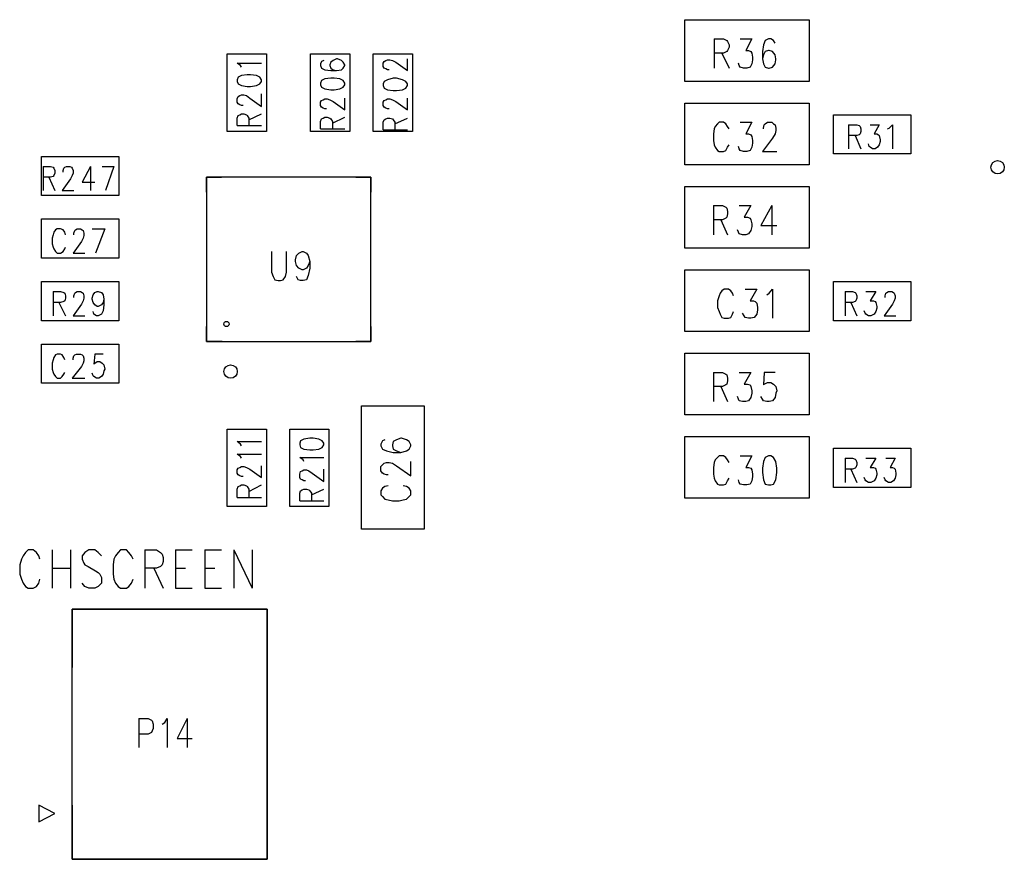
# Model space of a CAD drawing. Extents: x 11.9 to 28.1, y 10.8 to 21.2.
# Tile 12 of 53: x 14.6 to 15.7, y 17.4 to 18.4. Entities that reach past the tile are written whole.
import ezdxf

# ---------------------------------------------------------------- set-up
doc = ezdxf.new("R2010")
doc.units = 0
doc.header["$MEASUREMENT"] = 0
doc.layers.add('LAYNR1', color=2, linetype='Continuous')

msp = doc.modelspace()

# ---------------------------------------------------------------- linework, layer by layer
at = {"layer": 'LAYNR1', "color": 7}
for points in [[(15.348, 18.428), (15.497, 18.428)], [(15.348, 18.354), (15.348, 18.428)], [(15.497, 18.428), (15.497, 18.354)], [(15.383, 18.405), (15.383, 18.37)], [(15.383, 18.405), (15.394, 18.405)], [(15.394, 18.405), (15.398, 18.403)], [(15.398, 18.403), (15.399, 18.402)], [(15.399, 18.402), (15.401, 18.398)], [(15.414, 18.405), (15.428, 18.405)], [(15.428, 18.405), (15.421, 18.391)], [(15.444, 18.403), (15.442, 18.398)], [(15.448, 18.405), (15.444, 18.403)], [(15.451, 18.405), (15.448, 18.405)], [(15.454, 18.403), (15.451, 18.405)], [(15.456, 18.4), (15.454, 18.403)], [(15.398, 18.39), (15.394, 18.388)], [(15.399, 18.391), (15.398, 18.39)], [(15.401, 18.395), (15.399, 18.391)], [(15.401, 18.398), (15.401, 18.395)], [(15.421, 18.391), (15.424, 18.391)], [(15.424, 18.391), (15.427, 18.39)], [(15.427, 18.39), (15.428, 18.388)], [(15.442, 18.398), (15.441, 18.39)], [(15.441, 18.39), (15.441, 18.381)], [(15.444, 18.39), (15.442, 18.386)], [(15.448, 18.391), (15.444, 18.39)], [(15.449, 18.391), (15.448, 18.391)], [(15.453, 18.39), (15.449, 18.391)], [(15.456, 18.386), (15.453, 18.39)], [(14.799, 18.294), (14.799, 18.387)], [(14.799, 18.387), (14.846, 18.387)], [(14.846, 18.387), (14.846, 18.294)], [(14.899, 18.294), (14.899, 18.387)], [(14.899, 18.387), (14.946, 18.387)], [(14.915, 18.379), (14.912, 18.378), (14.911, 18.375), (14.911, 18.373), (14.912, 18.37), (14.916, 18.368), (14.923, 18.367), (14.93, 18.367), (14.936, 18.368), (14.938, 18.37), (14.94, 18.373), (14.94, 18.374)], [(14.94, 18.374), (14.938, 18.377), (14.936, 18.379), (14.931, 18.381), (14.93, 18.381), (14.926, 18.379), (14.923, 18.377), (14.922, 18.374)], [(14.946, 18.387), (14.946, 18.294)], [(14.974, 18.294), (14.974, 18.387)], [(14.974, 18.387), (15.021, 18.387)], [(14.993, 18.368), (14.991, 18.368), (14.989, 18.369), (14.987, 18.37), (14.986, 18.372), (14.986, 18.376), (14.987, 18.378), (14.989, 18.379), (14.991, 18.38), (14.994, 18.38), (14.997, 18.379), (15.001, 18.377), (15.015, 18.367), (15.015, 18.381)], [(15.021, 18.387), (15.021, 18.294)], [(15.394, 18.388), (15.383, 18.388)], [(15.392, 18.388), (15.401, 18.37)], [(15.428, 18.388), (15.429, 18.383)], [(15.429, 18.38), (15.428, 18.375)], [(15.429, 18.383), (15.429, 18.38)], [(15.442, 18.386), (15.441, 18.381)], [(15.441, 18.381), (15.442, 18.375)], [(15.457, 18.381), (15.456, 18.386)], [(15.456, 18.375), (15.457, 18.38)], [(15.457, 18.38), (15.457, 18.381)], [(14.816, 18.371), (14.815, 18.373), (14.811, 18.376), (14.84, 18.376)], [(14.922, 18.374), (14.922, 18.373), (14.923, 18.37), (14.926, 18.368), (14.93, 18.367)], [(15.413, 18.373), (15.412, 18.376)], [(15.414, 18.371), (15.413, 18.373)], [(15.418, 18.37), (15.414, 18.371)], [(15.422, 18.37), (15.418, 18.37)], [(15.426, 18.371), (15.422, 18.37)], [(15.428, 18.375), (15.426, 18.371)], [(15.442, 18.375), (15.444, 18.371)], [(15.444, 18.371), (15.448, 18.37)], [(15.448, 18.37), (15.449, 18.37)], [(15.449, 18.37), (15.453, 18.371)], [(15.453, 18.371), (15.456, 18.375)], [(14.94, 18.352), (14.938, 18.355), (14.934, 18.357), (14.927, 18.358), (14.923, 18.358), (14.916, 18.357), (14.912, 18.355), (14.911, 18.352)], [(15.497, 18.354), (15.348, 18.354)], [(14.911, 18.35), (14.912, 18.347), (14.916, 18.345), (14.923, 18.344), (14.927, 18.344), (14.934, 18.345), (14.938, 18.347), (14.94, 18.35), (14.94, 18.352)], [(14.911, 18.352), (14.911, 18.35)], [(14.811, 18.329), (14.811, 18.333), (14.812, 18.336), (14.814, 18.337), (14.816, 18.338), (14.819, 18.338), (14.822, 18.337), (14.826, 18.334), (14.84, 18.324), (14.84, 18.339)], [(14.911, 18.329), (14.912, 18.331), (14.914, 18.332), (14.916, 18.333), (14.919, 18.333), (14.922, 18.332), (14.926, 18.33), (14.94, 18.32), (14.94, 18.334)], [(14.993, 18.321), (14.991, 18.321), (14.989, 18.322), (14.987, 18.323), (14.986, 18.325), (14.986, 18.329), (14.987, 18.331), (14.989, 18.332), (14.991, 18.333), (14.994, 18.333), (14.997, 18.332), (15.001, 18.33), (15.015, 18.32), (15.015, 18.334)], [(14.818, 18.325), (14.816, 18.325), (14.814, 18.326), (14.812, 18.327), (14.811, 18.329)], [(14.918, 18.321), (14.916, 18.321), (14.914, 18.322), (14.912, 18.323), (14.911, 18.325), (14.911, 18.329)], [(15.348, 18.254), (15.348, 18.328)], [(15.348, 18.328), (15.497, 18.328)], [(15.497, 18.328), (15.497, 18.254)], [(14.811, 18.301), (14.811, 18.31), (14.812, 18.313), (14.814, 18.314), (14.816, 18.315), (14.819, 18.315), (14.822, 18.314), (14.823, 18.313), (14.825, 18.31), (14.825, 18.301)], [(14.825, 18.308), (14.84, 18.315)], [(14.911, 18.297), (14.911, 18.306), (14.912, 18.309), (14.914, 18.31), (14.916, 18.311), (14.919, 18.311), (14.922, 18.31), (14.923, 18.309), (14.925, 18.306), (14.925, 18.297)], [(14.925, 18.304), (14.94, 18.311)], [(14.986, 18.296), (14.986, 18.305), (14.987, 18.308), (14.989, 18.309), (14.991, 18.31), (14.994, 18.31), (14.997, 18.309), (14.998, 18.308), (15, 18.305), (15, 18.296)], [(15, 18.303), (15.015, 18.31)], [(15.526, 18.267), (15.526, 18.314)], [(15.526, 18.314), (15.619, 18.314)], [(15.619, 18.314), (15.619, 18.267)], [(14.846, 18.294), (14.799, 18.294)], [(14.811, 18.301), (14.84, 18.301)], [(14.946, 18.294), (14.899, 18.294)], [(14.911, 18.297), (14.94, 18.297)], [(15.021, 18.294), (14.974, 18.294)], [(14.986, 18.296), (15.015, 18.296)], [(15.383, 18.297), (15.382, 18.291)], [(15.384, 18.3), (15.383, 18.297)], [(15.387, 18.303), (15.384, 18.3)], [(15.389, 18.305), (15.387, 18.303)], [(15.394, 18.305), (15.389, 18.305)], [(15.397, 18.303), (15.394, 18.305)], [(15.399, 18.3), (15.397, 18.303)], [(15.401, 18.297), (15.399, 18.3)], [(15.414, 18.305), (15.428, 18.305)], [(15.428, 18.305), (15.421, 18.291)], [(15.442, 18.298), (15.443, 18.302)], [(15.442, 18.297), (15.442, 18.298)], [(15.443, 18.302), (15.444, 18.303)], [(15.444, 18.303), (15.447, 18.305)], [(15.447, 18.305), (15.452, 18.305)], [(15.452, 18.305), (15.454, 18.303)], [(15.454, 18.303), (15.456, 18.302)], [(15.456, 18.302), (15.457, 18.298)], [(15.457, 18.295), (15.456, 18.291)], [(15.457, 18.298), (15.457, 18.295)], [(15.544, 18.302), (15.544, 18.273)], [(15.544, 18.302), (15.554, 18.302), (15.557, 18.301), (15.558, 18.3), (15.559, 18.297), (15.559, 18.294), (15.558, 18.291), (15.557, 18.29), (15.554, 18.289), (15.544, 18.289)], [(15.57, 18.302), (15.581, 18.302), (15.575, 18.291), (15.578, 18.291)], [(15.591, 18.297), (15.593, 18.298), (15.597, 18.302), (15.597, 18.273)], [(15.382, 18.291), (15.382, 18.283)], [(15.382, 18.283), (15.383, 18.278)], [(15.421, 18.291), (15.424, 18.291)], [(15.424, 18.291), (15.427, 18.29)], [(15.427, 18.29), (15.428, 18.288)], [(15.428, 18.288), (15.429, 18.283)], [(15.429, 18.283), (15.429, 18.28)], [(15.453, 18.286), (15.441, 18.27)], [(15.456, 18.291), (15.453, 18.286)], [(15.552, 18.289), (15.559, 18.273)], [(15.578, 18.291), (15.58, 18.29), (15.581, 18.289), (15.582, 18.284), (15.582, 18.282), (15.581, 18.278), (15.579, 18.275), (15.576, 18.273), (15.573, 18.273), (15.57, 18.275), (15.569, 18.276), (15.568, 18.279)], [(15.383, 18.278), (15.384, 18.275)], [(15.384, 18.275), (15.387, 18.271)], [(15.387, 18.271), (15.389, 18.27)], [(15.394, 18.27), (15.397, 18.271)], [(15.397, 18.271), (15.399, 18.275)], [(15.399, 18.275), (15.401, 18.278)], [(15.413, 18.273), (15.412, 18.276)], [(15.414, 18.271), (15.413, 18.273)], [(15.418, 18.27), (15.414, 18.271)], [(15.426, 18.271), (15.422, 18.27)], [(15.428, 18.275), (15.426, 18.271)], [(15.429, 18.28), (15.428, 18.275)], [(14.576, 18.264), (14.669, 18.264)], [(14.576, 18.217), (14.576, 18.264)], [(14.669, 18.264), (14.669, 18.217)], [(15.389, 18.27), (15.394, 18.27)], [(15.422, 18.27), (15.418, 18.27)], [(15.441, 18.27), (15.458, 18.27)], [(15.619, 18.267), (15.526, 18.267)], [(14.578, 18.252), (14.578, 18.223)], [(14.578, 18.252), (14.587, 18.252), (14.59, 18.251), (14.591, 18.25), (14.592, 18.247), (14.592, 18.244), (14.591, 18.241), (14.59, 18.24), (14.587, 18.239), (14.578, 18.239)], [(14.602, 18.245), (14.602, 18.247), (14.603, 18.25), (14.604, 18.251), (14.606, 18.252), (14.61, 18.252), (14.612, 18.251), (14.613, 18.25), (14.614, 18.247), (14.614, 18.244), (14.613, 18.241), (14.611, 18.237), (14.601, 18.223), (14.615, 18.223)], [(14.635, 18.252), (14.625, 18.233), (14.64, 18.233)], [(14.635, 18.252), (14.635, 18.223)], [(14.649, 18.252), (14.663, 18.252)], [(14.663, 18.252), (14.653, 18.223)], [(15.497, 18.254), (15.348, 18.254)], [(14.585, 18.239), (14.592, 18.223)], [(14.774, 18.221), (14.774, 18.239), (14.792, 18.239)], [(14.953, 18.239), (14.971, 18.239), (14.971, 18.221)], [(15.348, 18.228), (15.497, 18.228)], [(15.348, 18.154), (15.348, 18.228)], [(15.497, 18.228), (15.497, 18.154)], [(14.669, 18.217), (14.576, 18.217)], [(15.382, 18.205), (15.382, 18.17)], [(15.382, 18.205), (15.393, 18.205)], [(15.393, 18.205), (15.397, 18.203)], [(15.397, 18.203), (15.398, 18.202)], [(15.398, 18.202), (15.399, 18.198)], [(15.413, 18.205), (15.427, 18.205)], [(15.427, 18.205), (15.419, 18.191)], [(15.452, 18.205), (15.439, 18.181)], [(15.452, 18.205), (15.452, 18.17)], [(14.576, 18.142), (14.576, 18.189)], [(14.576, 18.189), (14.669, 18.189)], [(14.669, 18.189), (14.669, 18.142)], [(15.393, 18.188), (15.382, 18.188)], [(15.391, 18.188), (15.399, 18.17)], [(15.397, 18.19), (15.393, 18.188)], [(15.398, 18.191), (15.397, 18.19)], [(15.399, 18.195), (15.398, 18.191)], [(15.399, 18.198), (15.399, 18.195)], [(15.419, 18.191), (15.423, 18.191)], [(15.423, 18.191), (15.426, 18.19)], [(15.426, 18.19), (15.427, 18.188)], [(15.427, 18.188), (15.428, 18.183)], [(14.605, 18.17), (14.604, 18.173), (14.602, 18.176), (14.599, 18.177), (14.595, 18.177), (14.593, 18.176), (14.591, 18.173), (14.59, 18.17), (14.589, 18.166), (14.589, 18.159), (14.59, 18.155), (14.591, 18.153), (14.593, 18.15), (14.595, 18.148), (14.599, 18.148), (14.602, 18.15), (14.604, 18.153), (14.605, 18.155)], [(14.617, 18.176), (14.619, 18.177), (14.623, 18.177), (14.625, 18.176), (14.626, 18.175), (14.627, 18.172), (14.627, 18.169), (14.626, 18.166), (14.624, 18.162), (14.614, 18.148), (14.628, 18.148)], [(14.615, 18.17), (14.615, 18.172), (14.616, 18.175), (14.617, 18.176)], [(14.637, 18.177), (14.652, 18.177)], [(14.652, 18.177), (14.641, 18.148)], [(15.412, 18.173), (15.411, 18.176)], [(15.428, 18.18), (15.427, 18.175)], [(15.428, 18.183), (15.428, 18.18)], [(15.439, 18.181), (15.458, 18.181)], [(15.413, 18.171), (15.412, 18.173)], [(15.417, 18.17), (15.413, 18.171)], [(15.421, 18.17), (15.417, 18.17)], [(15.424, 18.171), (15.421, 18.17)], [(15.427, 18.175), (15.424, 18.171)], [(15.497, 18.154), (15.348, 18.154)], [(14.669, 18.142), (14.576, 18.142)], [(14.852, 18.15), (14.852, 18.125), (14.854, 18.12), (14.856, 18.116), (14.86, 18.115), (14.863, 18.115), (14.866, 18.116), (14.869, 18.12), (14.87, 18.125), (14.87, 18.15)], [(14.898, 18.138), (14.896, 18.133), (14.894, 18.13), (14.89, 18.128), (14.889, 18.128), (14.885, 18.13), (14.882, 18.133), (14.881, 18.138), (14.881, 18.14), (14.882, 18.145), (14.885, 18.148), (14.889, 18.15), (14.89, 18.15), (14.894, 18.148), (14.896, 18.145), (14.898, 18.138), (14.898, 18.13), (14.896, 18.121), (14.894, 18.116), (14.89, 18.115), (14.887, 18.115), (14.884, 18.116), (14.882, 18.12)], [(15.348, 18.054), (15.348, 18.128)], [(15.348, 18.128), (15.497, 18.128)], [(15.497, 18.128), (15.497, 18.054)], [(14.576, 18.067), (14.576, 18.114)], [(14.576, 18.114), (14.669, 18.114)], [(14.669, 18.114), (14.669, 18.067)], [(15.406, 18.097), (15.405, 18.1), (15.403, 18.103), (15.4, 18.105), (15.395, 18.105), (15.392, 18.103), (15.39, 18.1), (15.389, 18.097), (15.387, 18.091), (15.387, 18.083), (15.389, 18.078), (15.39, 18.075), (15.392, 18.071), (15.395, 18.07), (15.4, 18.07), (15.403, 18.071), (15.405, 18.075), (15.406, 18.078)], [(15.42, 18.105), (15.434, 18.105), (15.426, 18.091), (15.43, 18.091), (15.432, 18.09), (15.434, 18.088), (15.435, 18.083), (15.435, 18.08), (15.434, 18.075), (15.431, 18.071), (15.427, 18.07), (15.424, 18.07), (15.42, 18.071), (15.419, 18.073), (15.417, 18.076)], [(15.446, 18.098), (15.449, 18.1), (15.453, 18.105), (15.453, 18.07)], [(15.526, 18.067), (15.526, 18.114)], [(15.526, 18.114), (15.619, 18.114)], [(15.619, 18.114), (15.619, 18.067)], [(14.59, 18.102), (14.59, 18.073)], [(14.59, 18.102), (14.599, 18.102), (14.603, 18.101), (14.604, 18.1), (14.605, 18.097), (14.605, 18.094), (14.604, 18.091), (14.603, 18.09), (14.599, 18.089), (14.59, 18.089)], [(14.617, 18.101), (14.619, 18.102), (14.623, 18.102), (14.625, 18.101), (14.626, 18.1), (14.627, 18.097), (14.627, 18.094), (14.626, 18.091), (14.624, 18.087), (14.614, 18.073), (14.628, 18.073)], [(14.615, 18.095), (14.615, 18.097), (14.616, 18.1), (14.617, 18.101)], [(14.651, 18.093), (14.651, 18.086)], [(15.54, 18.102), (15.54, 18.073)], [(15.54, 18.102), (15.549, 18.102), (15.552, 18.101), (15.553, 18.1), (15.554, 18.097), (15.554, 18.094), (15.553, 18.091), (15.552, 18.09), (15.549, 18.089), (15.54, 18.089)], [(15.565, 18.102), (15.577, 18.102), (15.57, 18.091), (15.574, 18.091), (15.576, 18.09), (15.577, 18.089), (15.578, 18.084), (15.578, 18.082), (15.577, 18.078), (15.575, 18.075), (15.571, 18.073), (15.568, 18.073), (15.565, 18.075), (15.564, 18.076), (15.563, 18.079)], [(15.588, 18.095), (15.588, 18.097), (15.589, 18.1), (15.59, 18.101), (15.592, 18.102), (15.596, 18.102), (15.598, 18.101), (15.599, 18.1), (15.6, 18.097), (15.6, 18.094), (15.599, 18.091), (15.597, 18.087), (15.587, 18.073), (15.601, 18.073)], [(14.597, 18.089), (14.605, 18.073)], [(14.651, 18.086), (14.65, 18.079), (14.648, 18.075), (14.644, 18.073), (14.642, 18.073), (14.639, 18.075)], [(15.547, 18.089), (15.554, 18.073)], [(14.639, 18.075), (14.638, 18.078)], [(14.669, 18.067), (14.576, 18.067)], [(14.793, 18.042), (14.774, 18.042), (14.774, 18.06)], [(14.971, 18.06), (14.971, 18.042), (14.953, 18.042)], [(15.619, 18.067), (15.526, 18.067)], [(15.497, 18.054), (15.348, 18.054)], [(14.576, 17.992), (14.576, 18.039)], [(14.576, 18.039), (14.669, 18.039)], [(14.669, 18.039), (14.669, 17.992)], [(14.604, 18.02), (14.603, 18.023), (14.601, 18.026), (14.599, 18.027), (14.595, 18.027), (14.593, 18.026), (14.591, 18.023), (14.59, 18.02), (14.589, 18.016), (14.589, 18.009), (14.59, 18.005), (14.591, 18.003), (14.593, 18), (14.595, 17.998), (14.599, 17.998), (14.601, 18), (14.603, 18.003), (14.604, 18.005)], [(14.614, 18.02), (14.614, 18.022), (14.615, 18.025), (14.616, 18.026), (14.618, 18.027), (14.623, 18.027), (14.625, 18.026), (14.626, 18.025), (14.627, 18.022), (14.627, 18.019), (14.626, 18.016), (14.624, 18.012), (14.613, 17.998), (14.628, 17.998)], [(14.65, 18.027), (14.64, 18.027), (14.639, 18.015), (14.64, 18.016), (14.643, 18.018), (14.646, 18.018), (14.649, 18.016), (14.651, 18.014), (14.652, 18.009), (14.651, 18.007), (14.65, 18.003), (14.648, 18), (14.645, 17.998), (14.642, 17.998), (14.639, 18), (14.638, 18.001), (14.637, 18.004)], [(15.348, 18.028), (15.497, 18.028)], [(15.348, 17.954), (15.348, 18.028)], [(15.497, 18.028), (15.497, 17.954)], [(15.382, 18.005), (15.382, 17.97)], [(15.382, 18.005), (15.393, 18.005)], [(15.393, 18.005), (15.397, 18.003)], [(15.397, 18.003), (15.398, 18.002)], [(15.398, 18.002), (15.399, 17.998)], [(15.413, 18.005), (15.427, 18.005)], [(15.427, 18.005), (15.419, 17.991)], [(15.443, 18.005), (15.442, 17.99)], [(15.456, 18.005), (15.443, 18.005)], [(14.669, 17.992), (14.576, 17.992)], [(15.393, 17.988), (15.382, 17.988)], [(15.391, 17.988), (15.399, 17.97)], [(15.397, 17.99), (15.393, 17.988)], [(15.398, 17.991), (15.397, 17.99)], [(15.399, 17.995), (15.398, 17.991)], [(15.399, 17.998), (15.399, 17.995)], [(15.419, 17.991), (15.423, 17.991)], [(15.423, 17.991), (15.426, 17.99)], [(15.426, 17.99), (15.427, 17.988)], [(15.427, 17.988), (15.428, 17.983)], [(15.442, 17.99), (15.443, 17.991)], [(15.443, 17.991), (15.447, 17.993)], [(15.447, 17.993), (15.451, 17.993)], [(15.451, 17.993), (15.454, 17.991)], [(15.454, 17.991), (15.457, 17.988)], [(15.457, 17.988), (15.458, 17.983)], [(15.412, 17.973), (15.411, 17.976)], [(15.427, 17.975), (15.424, 17.971)], [(15.428, 17.98), (15.427, 17.975)], [(15.428, 17.983), (15.428, 17.98)], [(15.441, 17.973), (15.439, 17.976)], [(15.456, 17.975), (15.453, 17.971)], [(15.457, 17.98), (15.456, 17.975)], [(15.458, 17.983), (15.457, 17.98)], [(14.96, 17.817), (14.96, 17.965)], [(14.96, 17.965), (15.035, 17.965)], [(15.035, 17.965), (15.035, 17.817)], [(15.413, 17.971), (15.412, 17.973)], [(15.417, 17.97), (15.413, 17.971)], [(15.421, 17.97), (15.417, 17.97)], [(15.424, 17.971), (15.421, 17.97)], [(15.442, 17.971), (15.441, 17.973)], [(15.446, 17.97), (15.442, 17.971)], [(15.449, 17.97), (15.446, 17.97)], [(15.453, 17.971), (15.449, 17.97)], [(15.497, 17.954), (15.348, 17.954)], [(14.799, 17.844), (14.799, 17.937)], [(14.799, 17.937), (14.846, 17.937)], [(14.846, 17.937), (14.846, 17.844)], [(14.874, 17.844), (14.874, 17.937)], [(14.874, 17.937), (14.921, 17.937)], [(14.921, 17.937), (14.921, 17.844)], [(15.348, 17.854), (15.348, 17.928)], [(15.348, 17.928), (15.497, 17.928)], [(15.497, 17.928), (15.497, 17.854)], [(14.816, 17.917), (14.815, 17.919), (14.811, 17.922), (14.84, 17.922)], [(14.909, 17.913), (14.913, 17.915), (14.915, 17.918), (14.915, 17.92), (14.913, 17.923), (14.909, 17.925), (14.902, 17.926), (14.898, 17.926), (14.891, 17.925), (14.887, 17.923), (14.886, 17.92), (14.886, 17.918)], [(14.886, 17.918), (14.887, 17.915), (14.891, 17.913)], [(14.985, 17.923), (14.983, 17.919)], [(14.983, 17.919), (14.983, 17.917)], [(14.983, 17.917), (14.985, 17.913)], [(14.988, 17.924), (14.985, 17.923)], [(14.998, 17.922), (14.997, 17.918)], [(14.997, 17.918), (14.997, 17.917)], [(14.997, 17.917), (14.998, 17.913)], [(15.002, 17.924), (14.998, 17.922)], [(15.007, 17.926), (15.002, 17.924)], [(15.008, 17.926), (15.007, 17.926)], [(15.014, 17.924), (15.008, 17.926)], [(15.017, 17.922), (15.014, 17.924)], [(15.019, 17.918), (15.017, 17.922)], [(15.017, 17.913), (15.019, 17.917)], [(15.019, 17.917), (15.019, 17.918)], [(14.816, 17.902), (14.815, 17.904), (14.811, 17.907), (14.84, 17.907)], [(14.891, 17.913), (14.898, 17.912), (14.902, 17.912), (14.909, 17.913)], [(14.985, 17.913), (14.99, 17.911)], [(14.99, 17.911), (14.998, 17.909)], [(14.998, 17.913), (15.002, 17.911)], [(14.998, 17.909), (15.007, 17.909)], [(15.002, 17.911), (15.007, 17.909)], [(15.007, 17.909), (15.014, 17.911)], [(15.014, 17.911), (15.017, 17.913)], [(15.389, 17.905), (15.387, 17.903)], [(15.394, 17.905), (15.389, 17.905)], [(15.397, 17.903), (15.394, 17.905)], [(15.414, 17.905), (15.428, 17.905)], [(15.428, 17.905), (15.421, 17.891)], [(15.448, 17.905), (15.444, 17.903)], [(15.451, 17.905), (15.448, 17.905)], [(15.454, 17.903), (15.451, 17.905)], [(15.526, 17.867), (15.526, 17.914)], [(15.526, 17.914), (15.619, 17.914)], [(15.619, 17.914), (15.619, 17.867)], [(14.818, 17.88), (14.816, 17.88), (14.814, 17.881), (14.812, 17.882), (14.811, 17.884), (14.811, 17.888), (14.812, 17.89), (14.814, 17.891), (14.816, 17.892), (14.819, 17.892), (14.822, 17.891), (14.826, 17.889), (14.84, 17.879), (14.84, 17.893)], [(14.891, 17.898), (14.89, 17.9), (14.886, 17.903), (14.915, 17.903)], [(14.983, 17.892), (14.985, 17.894)], [(14.985, 17.894), (14.987, 17.896)], [(14.987, 17.896), (14.99, 17.897)], [(14.99, 17.897), (14.993, 17.897)], [(14.993, 17.897), (14.997, 17.896)], [(14.997, 17.896), (15.002, 17.893)], [(15.002, 17.893), (15.019, 17.881)], [(15.019, 17.881), (15.019, 17.898)], [(15.383, 17.897), (15.382, 17.891)], [(15.384, 17.9), (15.383, 17.897)], [(15.387, 17.903), (15.384, 17.9)], [(15.399, 17.9), (15.397, 17.903)], [(15.401, 17.897), (15.399, 17.9)], [(15.442, 17.898), (15.441, 17.89)], [(15.444, 17.903), (15.442, 17.898)], [(15.457, 17.898), (15.454, 17.903)], [(15.458, 17.89), (15.457, 17.898)], [(15.54, 17.902), (15.54, 17.873)], [(15.54, 17.902), (15.549, 17.902), (15.552, 17.901), (15.553, 17.9), (15.554, 17.897), (15.554, 17.894), (15.553, 17.891), (15.552, 17.89), (15.549, 17.889), (15.54, 17.889)], [(15.565, 17.902), (15.577, 17.902), (15.57, 17.891), (15.574, 17.891), (15.576, 17.89), (15.577, 17.889), (15.578, 17.884), (15.578, 17.882), (15.577, 17.878), (15.575, 17.875), (15.571, 17.873), (15.568, 17.873), (15.565, 17.875), (15.564, 17.876), (15.563, 17.879)], [(15.589, 17.902), (15.6, 17.902), (15.594, 17.891), (15.597, 17.891), (15.599, 17.89), (15.6, 17.889), (15.601, 17.884), (15.601, 17.882), (15.6, 17.878), (15.598, 17.875), (15.595, 17.873), (15.592, 17.873), (15.589, 17.875), (15.588, 17.876), (15.587, 17.879)], [(14.886, 17.879), (14.886, 17.883), (14.887, 17.886), (14.889, 17.887), (14.891, 17.888), (14.894, 17.888), (14.897, 17.887), (14.901, 17.884), (14.915, 17.874), (14.915, 17.889)], [(14.983, 17.887), (14.983, 17.892)], [(14.985, 17.884), (14.983, 17.887)], [(14.987, 17.883), (14.985, 17.884)], [(14.99, 17.882), (14.987, 17.883)], [(14.992, 17.882), (14.99, 17.882)], [(15.382, 17.891), (15.382, 17.883)], [(15.382, 17.883), (15.383, 17.878)], [(15.421, 17.891), (15.424, 17.891)], [(15.424, 17.891), (15.427, 17.89)], [(15.427, 17.89), (15.428, 17.888)], [(15.428, 17.888), (15.429, 17.883)], [(15.429, 17.883), (15.429, 17.88)], [(15.441, 17.89), (15.441, 17.885)], [(15.441, 17.885), (15.442, 17.876)], [(15.457, 17.876), (15.458, 17.885)], [(15.458, 17.885), (15.458, 17.89)], [(15.547, 17.889), (15.554, 17.873)], [(14.811, 17.855), (14.811, 17.865), (14.812, 17.868), (14.814, 17.869), (14.816, 17.87), (14.819, 17.87), (14.822, 17.869), (14.823, 17.868), (14.825, 17.865), (14.825, 17.855)], [(14.825, 17.862), (14.84, 17.87)], [(14.893, 17.875), (14.891, 17.875), (14.889, 17.876), (14.887, 17.877), (14.886, 17.879)], [(14.992, 17.869), (14.988, 17.868)], [(15.014, 17.868), (15.01, 17.869)], [(15.383, 17.878), (15.384, 17.875)], [(15.384, 17.875), (15.387, 17.871)], [(15.387, 17.871), (15.389, 17.87)], [(15.389, 17.87), (15.394, 17.87)], [(15.394, 17.87), (15.397, 17.871)], [(15.397, 17.871), (15.399, 17.875)], [(15.399, 17.875), (15.401, 17.878)], [(15.413, 17.873), (15.412, 17.876)], [(15.414, 17.871), (15.413, 17.873)], [(15.418, 17.87), (15.414, 17.871)], [(15.422, 17.87), (15.418, 17.87)], [(15.426, 17.871), (15.422, 17.87)], [(15.428, 17.875), (15.426, 17.871)], [(15.429, 17.88), (15.428, 17.875)], [(15.442, 17.876), (15.444, 17.871)], [(15.444, 17.871), (15.448, 17.87)], [(15.448, 17.87), (15.451, 17.87)], [(15.451, 17.87), (15.454, 17.871)], [(15.454, 17.871), (15.457, 17.876)], [(14.886, 17.851), (14.886, 17.86), (14.887, 17.863), (14.889, 17.864), (14.891, 17.865), (14.894, 17.865), (14.897, 17.864), (14.898, 17.863), (14.9, 17.86), (14.9, 17.851)], [(14.9, 17.858), (14.915, 17.865)], [(14.985, 17.866), (14.983, 17.863)], [(14.983, 17.863), (14.983, 17.858)], [(14.983, 17.858), (14.985, 17.856)], [(14.988, 17.868), (14.985, 17.866)], [(15.017, 17.866), (15.014, 17.868)], [(15.019, 17.863), (15.017, 17.866)], [(15.017, 17.856), (15.019, 17.858)], [(15.019, 17.858), (15.019, 17.863)], [(15.619, 17.867), (15.526, 17.867)], [(14.811, 17.855), (14.84, 17.855)], [(14.886, 17.851), (14.915, 17.851)], [(14.985, 17.856), (14.988, 17.853)], [(14.988, 17.853), (14.992, 17.852)], [(14.992, 17.852), (14.997, 17.851)], [(14.997, 17.851), (15.005, 17.851)], [(15.005, 17.851), (15.01, 17.852)], [(15.01, 17.852), (15.014, 17.853)], [(15.014, 17.853), (15.017, 17.856)], [(15.497, 17.854), (15.348, 17.854)], [(14.846, 17.844), (14.799, 17.844)], [(14.921, 17.844), (14.874, 17.844)], [(15.035, 17.817), (14.96, 17.817)], [(14.557, 17.789), (14.554, 17.785), (14.552, 17.781)], [(14.57, 17.789), (14.566, 17.792), (14.56, 17.792), (14.557, 17.789)], [(14.574, 17.781), (14.573, 17.785), (14.57, 17.789)], [(14.589, 17.792), (14.589, 17.746)], [(14.611, 17.792), (14.611, 17.746)], [(14.628, 17.789), (14.625, 17.785), (14.625, 17.781)], [(14.644, 17.789), (14.64, 17.792), (14.633, 17.792), (14.628, 17.789)], [(14.648, 17.785), (14.644, 17.789)], [(14.668, 17.789), (14.665, 17.785), (14.663, 17.781)], [(14.681, 17.789), (14.678, 17.792), (14.671, 17.792), (14.668, 17.789)], [(14.686, 17.781), (14.684, 17.785), (14.681, 17.789)], [(14.7, 17.792), (14.7, 17.746)], [(14.7, 17.792), (14.714, 17.792), (14.719, 17.789)], [(14.719, 17.789), (14.721, 17.787), (14.722, 17.783), (14.722, 17.778), (14.721, 17.774), (14.719, 17.772)], [(14.737, 17.792), (14.737, 17.746)], [(14.737, 17.792), (14.757, 17.792)], [(14.772, 17.792), (14.772, 17.746)], [(14.772, 17.792), (14.792, 17.792)], [(14.807, 17.792), (14.807, 17.746)], [(14.807, 17.792), (14.829, 17.746)], [(14.829, 17.792), (14.829, 17.746)], [(14.552, 17.781), (14.55, 17.774), (14.55, 17.763)], [(14.625, 17.781), (14.627, 17.776), (14.628, 17.774), (14.632, 17.772)], [(14.663, 17.781), (14.662, 17.774), (14.662, 17.763)], [(14.55, 17.763), (14.552, 17.757), (14.554, 17.752), (14.557, 17.748), (14.56, 17.746)], [(14.589, 17.77), (14.611, 17.77)], [(14.632, 17.772), (14.641, 17.767), (14.644, 17.765), (14.646, 17.763)], [(14.646, 17.763), (14.648, 17.759), (14.648, 17.752), (14.644, 17.748), (14.64, 17.746)], [(14.662, 17.763), (14.663, 17.757), (14.665, 17.752), (14.668, 17.748), (14.671, 17.746)], [(14.719, 17.772), (14.714, 17.77), (14.7, 17.77)], [(14.711, 17.77), (14.722, 17.746)], [(14.737, 17.77), (14.749, 17.77)], [(14.772, 17.77), (14.784, 17.77)], [(14.566, 17.746), (14.57, 17.748), (14.573, 17.752), (14.574, 17.757)], [(14.633, 17.746), (14.628, 17.748), (14.625, 17.752)], [(14.678, 17.746), (14.681, 17.748), (14.684, 17.752), (14.686, 17.757)], [(14.56, 17.746), (14.566, 17.746)], [(14.64, 17.746), (14.633, 17.746)], [(14.671, 17.746), (14.678, 17.746)], [(14.737, 17.746), (14.757, 17.746)], [(14.772, 17.746), (14.792, 17.746)], [(14.847, 17.721), (14.613, 17.721)], [(14.613, 17.721), (14.613, 17.651)], [(14.613, 17.421), (14.613, 17.721)], [(14.613, 17.721), (14.847, 17.721)], [(14.847, 17.421), (14.847, 17.721)], [(14.847, 17.721), (14.847, 17.421)], [(14.693, 17.59), (14.693, 17.555)], [(14.693, 17.59), (14.704, 17.59), (14.708, 17.588), (14.709, 17.587), (14.71, 17.583), (14.71, 17.578), (14.709, 17.575), (14.708, 17.573), (14.704, 17.571), (14.693, 17.571)], [(14.721, 17.583), (14.724, 17.585), (14.727, 17.59), (14.727, 17.555)], [(14.751, 17.59), (14.739, 17.566), (14.757, 17.566)], [(14.751, 17.59), (14.751, 17.555)], [(14.592, 17.476), (14.573, 17.486)], [(14.573, 17.486), (14.573, 17.466)], [(14.613, 17.486), (14.613, 17.421)], [(14.573, 17.466), (14.592, 17.476)], [(14.613, 17.421), (14.847, 17.421)], [(14.847, 17.421), (14.613, 17.421)]]:
    msp.add_lwpolyline(points, dxfattribs=at)
for points in [[(14.811, 18.354), (14.812, 18.351), (14.816, 18.349), (14.823, 18.348), (14.827, 18.348), (14.834, 18.349), (14.838, 18.351), (14.84, 18.354), (14.84, 18.356), (14.838, 18.359), (14.834, 18.361), (14.827, 18.362), (14.823, 18.362), (14.816, 18.361), (14.812, 18.359), (14.811, 18.356), (14.811, 18.354)], [(14.986, 18.349), (14.987, 18.346), (14.991, 18.344), (14.998, 18.343), (15.002, 18.343), (15.009, 18.344), (15.013, 18.346), (15.015, 18.349), (15.015, 18.351), (15.013, 18.354), (15.009, 18.356), (15.002, 18.358), (14.998, 18.358), (14.991, 18.356), (14.987, 18.354), (14.986, 18.351), (14.986, 18.349)], [(14.971, 18.042), (14.971, 18.239), (14.774, 18.239), (14.774, 18.042), (14.971, 18.042)], [(14.651, 18.093), (14.65, 18.089), (14.648, 18.086), (14.644, 18.084), (14.643, 18.084), (14.64, 18.086), (14.638, 18.089), (14.637, 18.093), (14.637, 18.094), (14.638, 18.098), (14.64, 18.101), (14.643, 18.102), (14.644, 18.102), (14.648, 18.101), (14.65, 18.098), (14.651, 18.093)]]:
    msp.add_lwpolyline(points, close=True, dxfattribs=at)
for centre, radius in [((15.723, 18.251), 0.008), ((14.798, 18.063), 0.00315), ((14.803, 18.006), 0.008)]:
    msp.add_circle(centre, radius, dxfattribs=at)

doc.saveas('drawing.dxf')
